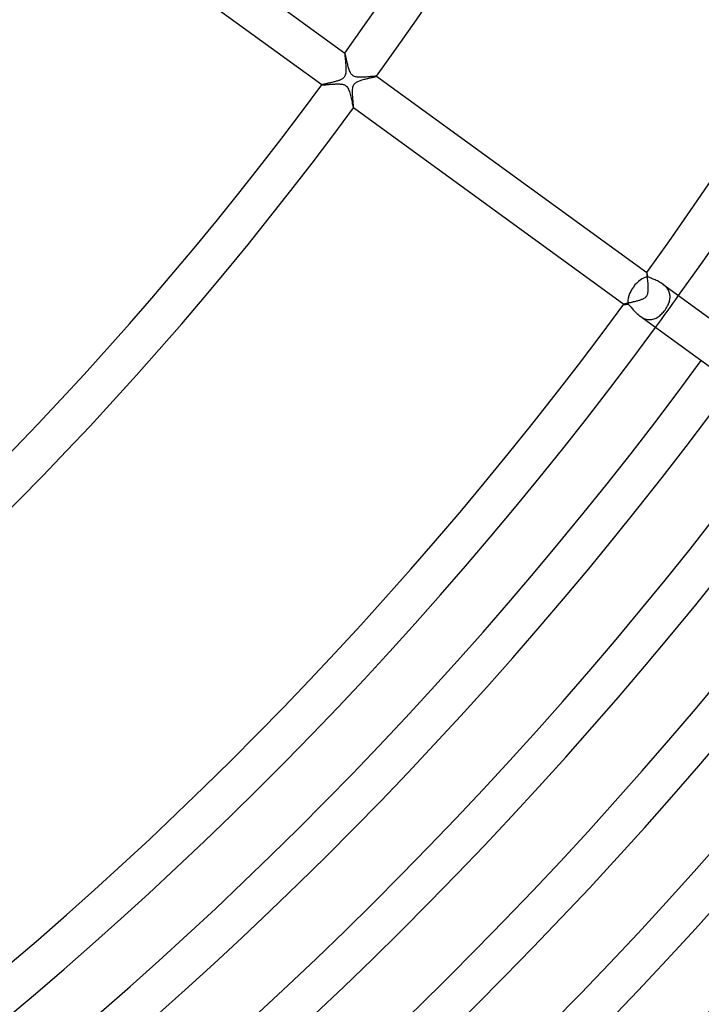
# Model space of a CAD drawing. Header units: millimetres. Extents: x -660 to 660, y -630 to 630.
# Tile 61 of 125: x 258 to 327, y -306 to -205. Entities that reach past the tile are written whole.
import ezdxf

# ---------------------------------------------------------------- set-up
doc = ezdxf.new("R2010")
doc.units = ezdxf.units.MM
doc.layers.add('HIDDEN', color=7, linetype='Continuous')
doc.layers.add('THICK', color=7, linetype='Continuous')

msp = doc.modelspace()

# ---------------------------------------------------------------- linework, layer by layer
at = {"layer": 'HIDDEN'}
for p, q in [((290.8, -208.81), (290.79, -208.82)), ((290.79, -208.82), (290.79, -208.85)), ((290.79, -208.85), (290.8, -208.9)), ((290.8, -208.81), (290.8, -208.81)), ((290.8, -208.81), (290.8, -208.81)), ((290.8, -208.81), (290.8, -208.81)), ((290.8, -208.81), (290.8, -208.81)), ((290.8, -208.81), (290.8, -208.81)), ((290.8, -208.81), (290.8, -208.81)), ((290.8, -208.9), (290.8, -208.97)), ((290.8, -208.97), (290.81, -209.04)), ((290.81, -209.04), (290.81, -209.13)), ((290.81, -209.13), (290.82, -209.23)), ((290.82, -209.23), (290.83, -209.34)), ((290.83, -209.34), (290.84, -209.46)), ((290.84, -209.46), (290.86, -209.58)), ((290.86, -209.58), (290.87, -209.71)), ((290.87, -209.71), (290.88, -209.85)), ((290.88, -209.85), (290.89, -209.99)), ((290.89, -209.99), (290.9, -210.13)), ((290.9, -210.13), (290.91, -210.28)), ((290.91, -210.28), (290.91, -210.43)), ((290.91, -210.43), (290.91, -210.57)), ((290.5, -211.45), (290.43, -211.48)), ((290.56, -211.41), (290.5, -211.45)), ((290.62, -211.36), (290.56, -211.41)), ((290.68, -211.31), (290.62, -211.36)), ((290.73, -211.25), (290.68, -211.31)), ((290.77, -211.19), (290.73, -211.25)), ((290.81, -211.12), (290.77, -211.19)), ((290.84, -211.05), (290.81, -211.12)), ((290.86, -210.96), (290.84, -211.05)), ((290.89, -210.84), (290.86, -210.96)), ((290.9, -210.71), (290.89, -210.84)), ((290.91, -210.57), (290.9, -210.71)), ((292.67, -211.5), (292.76, -211.47)), ((292.76, -211.47), (292.86, -211.45)), ((292.86, -211.45), (292.96, -211.42)), ((292.96, -211.42), (293.06, -211.4)), ((293.06, -211.4), (293.15, -211.38)), ((293.15, -211.38), (293.24, -211.35)), ((293.24, -211.35), (293.33, -211.33)), ((293.33, -211.33), (293.42, -211.31)), ((293.42, -211.31), (293.51, -211.29)), ((293.51, -211.29), (293.59, -211.28)), ((293.59, -211.28), (293.66, -211.26)), ((293.66, -211.26), (293.73, -211.24)), ((293.73, -211.24), (293.8, -211.23)), ((293.8, -211.23), (293.85, -211.21)), ((293.85, -211.21), (293.9, -211.2)), ((293.9, -211.2), (293.95, -211.19)), ((293.95, -211.19), (293.98, -211.18)), ((293.98, -211.18), (294.01, -211.17)), ((294.01, -211.17), (294.03, -211.16)), ((294.03, -211.16), (294.03, -211.16)), ((294.03, -211.16), (294.03, -211.16)), ((294.03, -211.16), (294.03, -211.16)), ((294.03, -211.16), (294.03, -211.16)), ((294.03, -211.16), (294.03, -211.16)), ((294.03, -211.16), (294.03, -211.16)), ((294.03, -211.16), (294.03, -211.16)), ((288.45, -212.04), (288.45, -212.04)), ((288.45, -212.04), (288.45, -212.04)), ((288.45, -212.04), (288.45, -212.04)), ((288.45, -212.04), (288.45, -212.04)), ((288.45, -212.04), (288.45, -212.04)), ((288.45, -212.04), (288.45, -212.04)), ((288.46, -212.04), (288.45, -212.04)), ((288.47, -212.03), (288.46, -212.04)), ((288.49, -212.02), (288.47, -212.03)), ((288.51, -212.02), (288.49, -212.02)), ((288.54, -212.01), (288.51, -212.02)), ((288.58, -212), (288.54, -212.01)), ((288.62, -211.99), (288.58, -212)), ((288.67, -211.98), (288.62, -211.99)), ((288.72, -211.96), (288.67, -211.98)), ((288.78, -211.95), (288.72, -211.96)), ((288.84, -211.94), (288.78, -211.95)), ((288.9, -211.92), (288.84, -211.94)), ((288.97, -211.91), (288.9, -211.92)), ((289.04, -211.89), (288.97, -211.91)), ((289.11, -211.88), (289.04, -211.89)), ((289.19, -211.86), (289.11, -211.88)), ((289.27, -211.84), (289.19, -211.86)), ((289.35, -211.82), (289.27, -211.84)), ((289.43, -211.8), (289.35, -211.82)), ((289.51, -211.78), (289.43, -211.8)), ((289.6, -211.76), (289.51, -211.78)), ((289.68, -211.74), (289.6, -211.76)), ((289.76, -211.72), (289.68, -211.74)), ((289.85, -211.7), (289.76, -211.72)), ((289.93, -211.67), (289.85, -211.7)), ((290.01, -211.65), (289.93, -211.67)), ((290.08, -211.63), (290.01, -211.65)), ((290.16, -211.6), (290.08, -211.63)), ((290.23, -211.58), (290.16, -211.6)), ((290.3, -211.55), (290.23, -211.58)), ((290.37, -211.52), (290.3, -211.55)), ((290.43, -211.48), (290.37, -211.52)), ((291.59, -212.5), (291.6, -212.39)), ((291.6, -212.39), (291.62, -212.28)), ((291.62, -212.28), (291.65, -212.18)), ((291.65, -212.18), (291.68, -212.09)), ((291.68, -212.09), (291.73, -212.01)), ((291.73, -212.01), (291.78, -211.94)), ((291.78, -211.94), (291.84, -211.87)), ((291.84, -211.87), (291.91, -211.82)), ((291.91, -211.82), (291.98, -211.77)), ((291.98, -211.77), (292.05, -211.72)), ((292.05, -211.72), (292.13, -211.68)), ((292.13, -211.68), (292.21, -211.65)), ((292.21, -211.65), (292.3, -211.62)), ((292.3, -211.62), (292.38, -211.59)), ((292.38, -211.59), (292.47, -211.56)), ((292.47, -211.56), (292.57, -211.53)), ((292.57, -211.53), (292.67, -211.5)), ((291.58, -212.61), (291.59, -212.5)), ((291.58, -212.73), (291.58, -212.61)), ((291.58, -212.84), (291.58, -212.73)), ((291.59, -212.96), (291.58, -212.84)), ((291.59, -213.09), (291.59, -212.96)), ((291.6, -213.21), (291.59, -213.09)), ((291.61, -213.33), (291.6, -213.21)), ((291.62, -213.45), (291.61, -213.33)), ((291.63, -213.57), (291.62, -213.45)), ((291.64, -213.68), (291.63, -213.57)), ((291.65, -213.78), (291.64, -213.68)), ((291.65, -213.88), (291.65, -213.78)), ((291.66, -213.98), (291.65, -213.88)), ((291.67, -214.06), (291.66, -213.98)), ((291.68, -214.14), (291.67, -214.06)), ((291.68, -214.21), (291.68, -214.14)), ((291.69, -214.27), (291.68, -214.21)), ((291.68, -214.39), (291.68, -214.39)), ((291.68, -214.39), (291.68, -214.39)), ((291.68, -214.39), (291.68, -214.39)), ((291.68, -214.39), (291.68, -214.39)), ((291.68, -214.39), (291.69, -214.39)), ((291.69, -214.32), (291.69, -214.27)), ((291.69, -214.35), (291.69, -214.32)), ((291.69, -214.38), (291.69, -214.35)), ((291.69, -214.39), (291.69, -214.38)), ((291.69, -214.39), (291.69, -214.39)), ((321.54, -231.14), (321.54, -231.16)), ((321.54, -231.14), (321.54, -231.14)), ((321.54, -231.14), (321.54, -231.14)), ((321.54, -231.14), (321.54, -231.14)), ((321.54, -231.14), (321.54, -231.14)), ((321.54, -231.14), (321.54, -231.14)), ((321.54, -231.14), (321.54, -231.14)), ((321.54, -231.16), (321.54, -231.2)), ((321.54, -231.2), (321.54, -231.26)), ((321.54, -231.26), (321.55, -231.34)), ((321.55, -231.34), (321.55, -231.43)), ((321.55, -231.43), (321.56, -231.54)), ((321.56, -231.54), (321.57, -231.66)), ((321.57, -231.66), (321.59, -231.79)), ((321.59, -231.79), (321.6, -231.93)), ((321.6, -231.93), (321.61, -232.07)), ((321.61, -232.07), (321.63, -232.23)), ((321.63, -232.23), (321.64, -232.38)), ((321.64, -232.38), (321.64, -232.53)), ((323.26, -232.39), (323.16, -232.32)), ((323.35, -232.47), (323.26, -232.39)), ((323.44, -232.56), (323.35, -232.47)), ((321.54, -233.47), (321.51, -233.54)), ((321.57, -233.41), (321.54, -233.47)), ((321.6, -233.32), (321.57, -233.41)), ((321.62, -233.22), (321.6, -233.32)), ((321.64, -233.09), (321.62, -233.22)), ((321.64, -232.53), (321.65, -232.68)), ((321.65, -232.96), (321.64, -233.09)), ((321.65, -232.68), (321.65, -232.82)), ((321.65, -232.82), (321.65, -232.96)), ((323.52, -232.64), (323.44, -232.56)), ((323.6, -232.74), (323.52, -232.64)), ((323.67, -232.83), (323.6, -232.74)), ((323.73, -232.93), (323.67, -232.83)), ((323.78, -233.03), (323.73, -232.93)), ((323.82, -233.13), (323.78, -233.03)), ((323.85, -233.24), (323.82, -233.13)), ((323.88, -233.34), (323.85, -233.24)), ((323.89, -233.45), (323.88, -233.34)), ((323.9, -233.56), (323.89, -233.45)), ((319.2, -234.37), (319.19, -234.38)), ((319.19, -234.38), (319.19, -234.38)), ((319.19, -234.38), (319.19, -234.38)), ((319.19, -234.38), (319.19, -234.38)), ((319.19, -234.38), (319.19, -234.38)), ((319.19, -234.38), (319.19, -234.38)), ((319.19, -234.38), (319.19, -234.38)), ((319.21, -234.37), (319.2, -234.37)), ((319.23, -234.36), (319.21, -234.37)), ((319.25, -234.35), (319.23, -234.36)), ((319.28, -234.35), (319.25, -234.35)), ((319.31, -234.34), (319.28, -234.35)), ((319.35, -234.33), (319.31, -234.34)), ((319.39, -234.32), (319.35, -234.33)), ((319.44, -234.31), (319.39, -234.32)), ((319.49, -234.3), (319.44, -234.31)), ((319.54, -234.28), (319.49, -234.3)), ((319.6, -234.27), (319.54, -234.28)), ((319.66, -234.26), (319.6, -234.27)), ((319.72, -234.24), (319.66, -234.26)), ((319.79, -234.23), (319.72, -234.24)), ((319.86, -234.21), (319.79, -234.23)), ((319.93, -234.2), (319.86, -234.21)), ((320, -234.18), (319.93, -234.2)), ((320.08, -234.16), (320, -234.18)), ((320.15, -234.14), (320.08, -234.16)), ((320.23, -234.13), (320.15, -234.14)), ((320.31, -234.11), (320.23, -234.13)), ((320.39, -234.09), (320.31, -234.11)), ((320.47, -234.07), (320.39, -234.09)), ((320.55, -234.04), (320.47, -234.07)), ((320.63, -234.02), (320.55, -234.04)), ((320.71, -234), (320.63, -234.02)), ((320.78, -233.98), (320.71, -234)), ((320.85, -233.95), (320.78, -233.98)), ((320.92, -233.93), (320.85, -233.95)), ((320.99, -233.9), (320.92, -233.93)), ((321.05, -233.88), (320.99, -233.9)), ((321.12, -233.85), (321.05, -233.88)), ((321.18, -233.82), (321.12, -233.85)), ((321.25, -233.78), (321.18, -233.82)), ((321.31, -233.74), (321.25, -233.78)), ((321.36, -233.7), (321.31, -233.74)), ((321.42, -233.65), (321.36, -233.7)), ((321.46, -233.6), (321.42, -233.65)), ((321.51, -233.54), (321.46, -233.6)), ((323.65, -234.54), (323.7, -234.43)), ((323.7, -234.43), (323.75, -234.32)), ((323.75, -234.32), (323.79, -234.21)), ((323.79, -234.21), (323.83, -234.11)), ((323.83, -234.11), (323.85, -234)), ((323.85, -234), (323.88, -233.89)), ((323.88, -233.89), (323.89, -233.78)), ((323.89, -233.78), (323.9, -233.67)), ((323.9, -233.67), (323.9, -233.56)), ((322.78, -235.59), (322.88, -235.51)), ((322.88, -235.51), (322.97, -235.43)), ((322.97, -235.43), (323.06, -235.35)), ((323.06, -235.35), (323.15, -235.25)), ((323.15, -235.25), (323.23, -235.16)), ((323.23, -235.16), (323.31, -235.06)), ((323.31, -235.06), (323.39, -234.96)), ((323.39, -234.96), (323.46, -234.85)), ((323.46, -234.85), (323.53, -234.75)), ((323.53, -234.75), (323.59, -234.65)), ((323.59, -234.65), (323.65, -234.54)), ((320.81, -235.56), (320.92, -235.63)), ((320.92, -235.63), (321.02, -235.69)), ((321.02, -235.69), (321.14, -235.75)), ((321.14, -235.75), (321.25, -235.81)), ((321.25, -235.81), (321.36, -235.85)), ((321.36, -235.85), (321.48, -235.88)), ((321.48, -235.88), (321.6, -235.91)), ((321.6, -235.91), (321.71, -235.92)), ((321.71, -235.92), (321.83, -235.93)), ((321.83, -235.93), (321.94, -235.92)), ((321.94, -235.92), (322.05, -235.91)), ((322.05, -235.91), (322.16, -235.89)), ((322.16, -235.89), (322.27, -235.86)), ((322.27, -235.86), (322.38, -235.82)), ((322.38, -235.82), (322.48, -235.77)), ((322.48, -235.77), (322.59, -235.72)), ((322.59, -235.72), (322.69, -235.65)), ((322.69, -235.65), (322.78, -235.59))]:
    msp.add_line(p, q, dxfattribs=at)
msp.add_arc((0, 0), 400, 323.7135, 324.2865, dxfattribs=at)
at = {"layer": 'THICK'}
for p, q in [((261.67, -187.64), (290.8, -208.81)), ((288.45, -212.04), (259.32, -190.88)), ((290.81, -208.82), (290.8, -208.81)), ((290.82, -208.84), (290.81, -208.82)), ((290.83, -208.88), (290.82, -208.84)), ((290.84, -208.93), (290.83, -208.88)), ((290.86, -208.99), (290.84, -208.93)), ((290.87, -209.06), (290.86, -208.99)), ((290.89, -209.14), (290.87, -209.06)), ((290.91, -209.22), (290.89, -209.14)), ((290.93, -209.32), (290.91, -209.22)), ((290.96, -209.42), (290.93, -209.32)), ((290.98, -209.52), (290.96, -209.42)), ((291, -209.63), (290.98, -209.52)), ((291.03, -209.74), (291, -209.63)), ((291.06, -209.86), (291.03, -209.74)), ((291.09, -209.97), (291.06, -209.86)), ((291.12, -210.08), (291.09, -209.97)), ((291.15, -210.2), (291.12, -210.08)), ((291.18, -210.31), (291.15, -210.2)), ((291.21, -210.41), (291.18, -210.31)), ((291.25, -210.52), (291.21, -210.41)), ((291.29, -210.62), (291.25, -210.52)), ((291.33, -210.71), (291.29, -210.62)), ((291.37, -210.8), (291.33, -210.71)), ((291.41, -210.87), (291.37, -210.8)), ((291.45, -210.93), (291.41, -210.87)), ((291.49, -210.98), (291.45, -210.93)), ((291.53, -211.02), (291.49, -210.98)), ((291.57, -211.06), (291.53, -211.02)), ((291.61, -211.09), (291.57, -211.06)), ((291.65, -211.12), (291.61, -211.09)), ((291.7, -211.15), (291.65, -211.12)), ((291.75, -211.17), (291.7, -211.15)), ((291.8, -211.19), (291.75, -211.17)), ((291.87, -211.21), (291.8, -211.19)), ((291.95, -211.23), (291.87, -211.21)), ((292.04, -211.25), (291.95, -211.23)), ((292.14, -211.26), (292.04, -211.25)), ((292.25, -211.26), (292.14, -211.26)), ((292.36, -211.27), (292.25, -211.26)), ((292.48, -211.26), (292.36, -211.27)), ((292.6, -211.26), (292.48, -211.26)), ((292.72, -211.25), (292.6, -211.26)), ((292.84, -211.25), (292.72, -211.25)), ((292.97, -211.24), (292.84, -211.25)), ((293.09, -211.23), (292.97, -211.24)), ((293.2, -211.22), (293.09, -211.23)), ((293.31, -211.21), (293.2, -211.22)), ((293.42, -211.2), (293.31, -211.21)), ((293.52, -211.19), (293.42, -211.2)), ((293.61, -211.18), (293.52, -211.19)), ((293.7, -211.17), (293.61, -211.18)), ((293.78, -211.17), (293.7, -211.17)), ((293.85, -211.16), (293.78, -211.17)), ((293.91, -211.16), (293.85, -211.16)), ((293.96, -211.15), (293.91, -211.16)), ((294, -211.15), (293.96, -211.15)), ((294.02, -211.15), (294, -211.15)), ((294.03, -211.16), (294.02, -211.15)), ((294.03, -211.16), (321.54, -231.14)), ((288.45, -212.04), (288.46, -212.05)), ((288.46, -212.05), (288.47, -212.05)), ((288.47, -212.05), (288.49, -212.05)), ((288.49, -212.05), (288.51, -212.05)), ((288.51, -212.05), (288.54, -212.05)), ((288.54, -212.05), (288.57, -212.04)), ((288.57, -212.04), (288.61, -212.04)), ((288.61, -212.04), (288.66, -212.04)), ((288.66, -212.04), (288.71, -212.03)), ((288.71, -212.03), (288.76, -212.03)), ((288.76, -212.03), (288.81, -212.02)), ((288.81, -212.02), (288.87, -212.02)), ((288.87, -212.02), (288.94, -212.01)), ((288.94, -212.01), (289, -212.01)), ((289, -212.01), (289.07, -212)), ((289.07, -212), (289.14, -212)), ((289.14, -212), (289.21, -211.99)), ((289.21, -211.99), (289.29, -211.98)), ((289.29, -211.98), (289.37, -211.98)), ((289.37, -211.98), (289.45, -211.97)), ((289.45, -211.97), (289.53, -211.96)), ((289.53, -211.96), (289.61, -211.96)), ((289.61, -211.96), (289.69, -211.95)), ((289.69, -211.95), (289.78, -211.95)), ((289.78, -211.95), (289.86, -211.94)), ((289.86, -211.94), (289.95, -211.94)), ((289.95, -211.94), (290.03, -211.94)), ((290.03, -211.94), (290.11, -211.94)), ((290.11, -211.94), (290.19, -211.94)), ((290.19, -211.94), (290.26, -211.94)), ((290.26, -211.94), (290.34, -211.95)), ((290.34, -211.95), (290.41, -211.95)), ((290.41, -211.95), (290.48, -211.96)), ((290.48, -211.96), (290.55, -211.97)), ((290.55, -211.97), (290.62, -211.99)), ((290.62, -211.99), (290.69, -212.01)), ((290.69, -212.01), (290.76, -212.04)), ((290.76, -212.04), (290.83, -212.08)), ((290.83, -212.08), (290.89, -212.12)), ((290.89, -212.12), (290.95, -212.17)), ((290.95, -212.17), (291, -212.22)), ((291, -212.22), (291.06, -212.29)), ((291.06, -212.29), (291.11, -212.38)), ((291.11, -212.38), (291.16, -212.49)), ((291.16, -212.49), (291.21, -212.6)), ((291.21, -212.6), (291.26, -212.72)), ((291.26, -212.72), (291.3, -212.85)), ((291.3, -212.85), (291.34, -212.98)), ((291.34, -212.98), (291.37, -213.12)), ((291.37, -213.12), (291.41, -213.26)), ((291.41, -213.26), (291.44, -213.4)), ((291.44, -213.4), (291.47, -213.53)), ((291.47, -213.53), (291.51, -213.67)), ((291.51, -213.67), (291.53, -213.8)), ((291.53, -213.8), (291.56, -213.92)), ((291.56, -213.92), (291.59, -214.03)), ((291.59, -214.03), (291.61, -214.13)), ((291.61, -214.13), (291.63, -214.22)), ((291.63, -214.22), (291.65, -214.29)), ((291.65, -214.29), (291.66, -214.34)), ((291.66, -214.34), (291.67, -214.38)), ((291.67, -214.38), (291.68, -214.39)), ((319.19, -234.38), (291.68, -214.39)), ((321.55, -231.15), (321.54, -231.14)), ((321.56, -231.17), (321.55, -231.15)), ((321.56, -231.19), (321.56, -231.17)), ((321.57, -231.22), (321.56, -231.19)), ((321.58, -231.26), (321.57, -231.22)), ((321.6, -231.31), (321.58, -231.26)), ((321.61, -231.36), (321.6, -231.31)), ((321.62, -231.42), (321.61, -231.36)), ((321.64, -231.49), (321.62, -231.42)), ((321.65, -231.56), (321.64, -231.49)), ((321.72, -231.6), (321.65, -231.56)), ((321.8, -231.64), (321.72, -231.6)), ((321.89, -231.68), (321.8, -231.64)), ((321.98, -231.72), (321.89, -231.68)), ((322.08, -231.77), (321.98, -231.72)), ((322.18, -231.81), (322.08, -231.77)), ((322.28, -231.85), (322.18, -231.81)), ((322.39, -231.9), (322.28, -231.85)), ((322.5, -231.95), (322.39, -231.9)), ((322.61, -232), (322.5, -231.95)), ((322.72, -232.05), (322.61, -232)), ((322.84, -232.11), (322.72, -232.05)), ((322.95, -232.18), (322.84, -232.11)), ((323.06, -232.25), (322.95, -232.18)), ((323.16, -232.32), (323.06, -232.25)), ((323.16, -232.32), (338.16, -243.22)), ((319.19, -234.38), (319.2, -234.38)), ((319.2, -234.38), (319.21, -234.38)), ((319.21, -234.38), (319.22, -234.38)), ((319.22, -234.38), (319.24, -234.38)), ((319.24, -234.38), (319.26, -234.38)), ((319.26, -234.38), (319.29, -234.38)), ((319.29, -234.38), (319.32, -234.38)), ((319.32, -234.38), (319.35, -234.38)), ((319.35, -234.38), (319.39, -234.38)), ((319.39, -234.38), (319.43, -234.37)), ((319.43, -234.37), (319.47, -234.37)), ((319.47, -234.37), (319.52, -234.36)), ((319.52, -234.36), (319.57, -234.36)), ((319.57, -234.36), (319.62, -234.36)), ((319.62, -234.36), (319.68, -234.41)), ((319.68, -234.41), (319.74, -234.47)), ((319.74, -234.47), (319.8, -234.53)), ((319.8, -234.53), (319.87, -234.6)), ((319.87, -234.6), (319.94, -234.68)), ((319.94, -234.68), (320.01, -234.76)), ((320.01, -234.76), (320.08, -234.85)), ((320.08, -234.85), (320.16, -234.94)), ((320.16, -234.94), (320.24, -235.03)), ((320.24, -235.03), (320.33, -235.12)), ((320.33, -235.12), (320.42, -235.21)), ((320.42, -235.21), (320.51, -235.3)), ((320.51, -235.3), (320.61, -235.39)), ((320.61, -235.39), (320.71, -235.48)), ((320.71, -235.48), (320.81, -235.56)), ((320.81, -235.56), (335.81, -246.45))]:
    msp.add_line(p, q, dxfattribs=at)
for radius, start, end in [(358, 324.3197, 359.6803), (362, 324.3161, 359.6838), (396, 324.289, 359.711), (400, 324.2865, 359.7135), (322, 288.3554, 323.6446), (358, 288.3197, 323.6803), (362, 288.3162, 323.6839), (396, 288.289, 323.711), (400, 288.2865, 323.7135), (405.75, 288.2824, 323.7176), (409.75, 288.2797, 323.7203), (416.5, 288.2741, 323.7259), (420.5, 288.2725, 323.7275), (427.25, 288.268, 323.7319), (431.25, 288.2657, 323.7343), (438, 288.2616, 323.7384), (442, 288.2593, 323.7407), (448.75, 288.2549, 323.7452), (452.75, 288.2531, 323.7469), (459.5, 288.2478, 323.7522), (463.5, 288.2472, 323.7527), (470.25, 288.2405, 323.7596), (474.25, 288.2416, 323.7584), (481, 288.2329, 323.7672), (485, 288.2363, 323.7637), (491.75, 288.2249, 323.7751), (495.75, 288.2311, 323.7688), (502.5, 288.2168, 323.7833), (506.5, 288.2263, 323.7738), (513.25, 288.2083, 323.7918)]:
    msp.add_arc((0, 0), radius, start, end, dxfattribs=at)
for start_param, end_param in [(0.527105, 1.570796), (1.570796, 2.614487)]:
    msp.add_ellipse((321.11, -233.3), major_axis=(1.18, 1.62), ratio=0.580131, start_param=start_param, end_param=end_param, dxfattribs=at)

doc.saveas('drawing.dxf')
